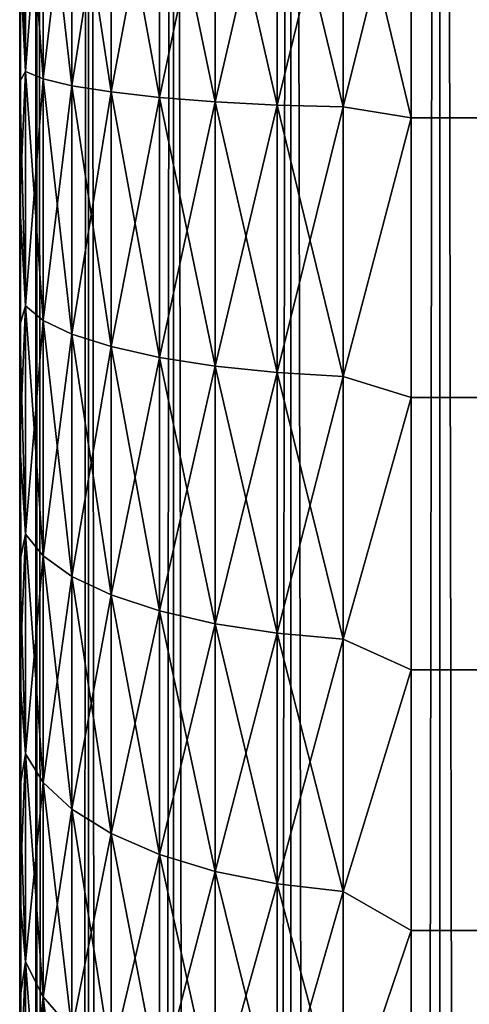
# Model space of a CAD drawing. Extents: x -265 to 265, y 0 to 427.
# Tile 94 of 256: x -265 to -262.7, y 391.51 to 396.55. Entities that reach past the tile are written whole.
import ezdxf

# ---------------------------------------------------------------- set-up
doc = ezdxf.new("R2010")
doc.units = 0
doc.header["$LTSCALE"] = 65.185185
for name, color, linetype in [('2', 7, 'CONTINUOUS'), ('35', 7, 'CONTINUOUS'), ('36', 7, 'CONTINUOUS'), ('4', 7, 'CONTINUOUS'), ('51', 7, 'CONTINUOUS'), ('55', 7, 'CONTINUOUS'), ('6', 7, 'CONTINUOUS')]:
    doc.layers.add(name, color=color, linetype=linetype)

msp = doc.modelspace()

# ---------------------------------------------------------------- linework, layer by layer
at = {"layer": '2', "color": 7, "linetype": 'CONTINUOUS'}
for points in [[(-265, 396.2345, 37.9235), (-265, 396.8661, 37.9808), (-265, 396.2345, 17.0765), (-265, 396.2345, 37.9235)], [(-265, 396.2345, 17.0765), (-265, 396.8661, 37.9808), (-265, 396.8661, 17.0192), (-265, 396.2345, 17.0765)], [(-265, 395.6074, 37.828), (-265, 396.2345, 37.9235), (-265, 395.6074, 17.172), (-265, 395.6074, 37.828)], [(-265, 395.6074, 17.172), (-265, 396.2345, 37.9235), (-265, 396.2345, 17.0765), (-265, 395.6074, 17.172)], [(-265, 394.9873, 37.6949), (-265, 395.6074, 37.828), (-265, 394.9873, 17.3051), (-265, 394.9873, 37.6949)], [(-265, 394.9873, 17.3051), (-265, 395.6074, 37.828), (-265, 395.6074, 17.172), (-265, 394.9873, 17.3051)], [(-265, 394.3763, 37.5246), (-265, 394.9873, 37.6949), (-265, 394.3763, 17.4754), (-265, 394.3763, 37.5246)], [(-265, 394.3763, 17.4754), (-265, 394.9873, 37.6949), (-265, 394.9873, 17.3051), (-265, 394.3763, 17.4754)], [(-265, 393.7767, 37.3177), (-265, 394.3763, 37.5246), (-265, 393.7767, 17.6823), (-265, 393.7767, 37.3177)], [(-265, 393.7767, 17.6823), (-265, 394.3763, 37.5246), (-265, 394.3763, 17.4754), (-265, 393.7767, 17.6823)], [(-265, 393.1907, 37.075), (-265, 393.7767, 37.3177), (-265, 393.1907, 17.925), (-265, 393.1907, 37.075)], [(-265, 393.1907, 17.925), (-265, 393.7767, 37.3177), (-265, 393.7767, 17.6823), (-265, 393.1907, 17.925)], [(-265, 392.6205, 36.7973), (-265, 393.1907, 37.075), (-265, 392.6205, 18.2027), (-265, 392.6205, 36.7973)], [(-265, 392.6205, 18.2027), (-265, 393.1907, 37.075), (-265, 393.1907, 17.925), (-265, 392.6205, 18.2027)], [(-265, 392.068, 36.4857), (-265, 392.6205, 36.7973), (-265, 392.068, 18.5143), (-265, 392.068, 36.4857)], [(-265, 392.068, 18.5143), (-265, 392.6205, 36.7973), (-265, 392.6205, 18.2027), (-265, 392.068, 18.5143)], [(-265, 391.5354, 36.1414), (-265, 392.068, 36.4857), (-265, 391.5354, 18.8586), (-265, 391.5354, 36.1414)], [(-265, 391.5354, 18.8586), (-265, 392.068, 36.4857), (-265, 392.068, 18.5143), (-265, 391.5354, 18.8586)], [(-265, 391.0245, 35.7655), (-265, 391.5354, 36.1414), (-265, 391.0245, 19.2345), (-265, 391.0245, 35.7655)], [(-265, 391.0245, 19.2345), (-265, 391.5354, 36.1414), (-265, 391.5354, 18.8586), (-265, 391.0245, 19.2345)]]:
    msp.add_3dface(points, dxfattribs=at)
at = {"layer": '35', "color": 7, "linetype": 'CONTINUOUS'}
for points in [[(-265, 1), (-264.9121, 1, 1.6218), (-265, 419), (-265, 1)], [(-265, 419), (-264.9121, 1, 1.6218), (-264.9121, 419, 1.6218), (-265, 419)], [(-264.9121, 1, 1.6218), (-264.6493, 1, 3.2246), (-264.9121, 419, 1.6218), (-264.9121, 1, 1.6218)], [(-264.9121, 419, 1.6218), (-264.6493, 1, 3.2246), (-264.6493, 419, 3.2246), (-264.9121, 419, 1.6218)], [(-264.6493, 1, 3.2246), (-264.2148, 1, 4.7895), (-264.6493, 419, 3.2246), (-264.6493, 1, 3.2246)], [(-264.6493, 419, 3.2246), (-264.2148, 1, 4.7895), (-264.2148, 419, 4.7895), (-264.6493, 419, 3.2246)], [(-264.2148, 1, 4.7895), (-263.6136, 1, 6.2983), (-264.2148, 419, 4.7895), (-264.2148, 1, 4.7895)], [(-264.2148, 419, 4.7895), (-263.6136, 1, 6.2983), (-263.6136, 419, 6.2983), (-264.2148, 419, 4.7895)], [(-263.6136, 1, 6.2983), (-262.8529, 1, 7.7333), (-263.6136, 419, 6.2983), (-263.6136, 1, 6.2983)], [(-263.6136, 419, 6.2983), (-262.8529, 1, 7.7333), (-262.8529, 419, 7.7333), (-263.6136, 419, 6.2983)], [(-262.8529, 1, 7.7333), (-261.9414, 1, 9.0776), (-262.8529, 419, 7.7333), (-262.8529, 1, 7.7333)], [(-262.8529, 419, 7.7333), (-261.9414, 1, 9.0776), (-261.9414, 419, 9.0776), (-262.8529, 419, 7.7333)]]:
    msp.add_3dface(points, dxfattribs=at)
at = {"layer": '36', "color": 7, "linetype": 'CONTINUOUS'}
for points in [[(-265, 1), (-265, 419), (-264.9121, 419, -1.6218), (-265, 1)], [(-264.9121, 1, -1.6218), (-265, 1), (-264.9121, 419, -1.6218), (-264.9121, 1, -1.6218)], [(-264.6493, 1, -3.2246), (-264.9121, 1, -1.6218), (-264.6493, 419, -3.2246), (-264.6493, 1, -3.2246)], [(-264.6493, 419, -3.2246), (-264.9121, 1, -1.6218), (-264.9121, 419, -1.6218), (-264.6493, 419, -3.2246)], [(-264.2148, 1, -4.7895), (-264.6493, 1, -3.2246), (-264.2148, 419, -4.7895), (-264.2148, 1, -4.7895)], [(-264.2148, 419, -4.7895), (-264.6493, 1, -3.2246), (-264.6493, 419, -3.2246), (-264.2148, 419, -4.7895)], [(-263.6136, 1, -6.2983), (-264.2148, 1, -4.7895), (-263.6136, 419, -6.2983), (-263.6136, 1, -6.2983)], [(-263.6136, 419, -6.2983), (-264.2148, 1, -4.7895), (-264.2148, 419, -4.7895), (-263.6136, 419, -6.2983)], [(-262.8529, 1, -7.7333), (-263.6136, 1, -6.2983), (-262.8529, 419, -7.7333), (-262.8529, 1, -7.7333)], [(-262.8529, 419, -7.7333), (-263.6136, 1, -6.2983), (-263.6136, 419, -6.2983), (-262.8529, 419, -7.7333)], [(-261.9414, 1, -9.0776), (-262.8529, 1, -7.7333), (-261.9414, 419, -9.0776), (-261.9414, 1, -9.0776)], [(-261.9414, 419, -9.0776), (-262.8529, 1, -7.7333), (-262.8529, 419, -7.7333), (-261.9414, 419, -9.0776)]]:
    msp.add_3dface(points, dxfattribs=at)
at = {"layer": '4', "color": 7, "linetype": 'CONTINUOUS'}
for points in [[(263, 397.5, 40), (-263, 397.5, 40), (-263, 396.0488, 39.9155), (263, 397.5, 40)], [(-263, 397.5, 15), (263, 397.5, 15), (263, 396.0488, 15.0845), (-263, 397.5, 15)], [(-263, 396.0488, 15.0845), (-263, 397.5, 15), (263, 396.0488, 15.0845), (-263, 396.0488, 15.0845)], [(263, 397.5, 40), (-263, 396.0488, 39.9155), (263, 396.0488, 39.9155), (263, 397.5, 40)], [(-263, 394.6173, 15.3369), (-263, 396.0488, 15.0845), (263, 394.6173, 15.3369), (-263, 394.6173, 15.3369)], [(263, 394.6173, 15.3369), (-263, 396.0488, 15.0845), (263, 396.0488, 15.0845), (263, 394.6173, 15.3369)], [(-263, 396.0488, 39.9155), (-263, 394.6173, 39.6631), (263, 396.0488, 39.9155), (-263, 396.0488, 39.9155)], [(263, 396.0488, 39.9155), (-263, 394.6173, 39.6631), (263, 394.6173, 39.6631), (263, 396.0488, 39.9155)], [(-263, 393.2247, 15.7538), (-263, 394.6173, 15.3369), (263, 393.2247, 15.7538), (-263, 393.2247, 15.7538)], [(263, 393.2247, 15.7538), (-263, 394.6173, 15.3369), (263, 394.6173, 15.3369), (263, 393.2247, 15.7538)], [(-263, 394.6173, 39.6631), (-263, 393.2247, 39.2462), (263, 394.6173, 39.6631), (-263, 394.6173, 39.6631)], [(263, 394.6173, 39.6631), (-263, 393.2247, 39.2462), (263, 393.2247, 39.2462), (263, 394.6173, 39.6631)], [(-263, 391.89, 16.3296), (-263, 393.2247, 15.7538), (263, 391.89, 16.3296), (-263, 391.89, 16.3296)], [(263, 391.89, 16.3296), (-263, 393.2247, 15.7538), (263, 393.2247, 15.7538), (263, 391.89, 16.3296)], [(-263, 393.2247, 39.2462), (-263, 391.89, 38.6704), (263, 393.2247, 39.2462), (-263, 393.2247, 39.2462)], [(263, 393.2247, 39.2462), (-263, 391.89, 38.6704), (263, 391.89, 38.6704), (263, 393.2247, 39.2462)], [(-263, 390.6311, 17.0564), (-263, 391.89, 16.3296), (263, 390.6311, 17.0564), (-263, 390.6311, 17.0564)], [(263, 390.6311, 17.0564), (-263, 391.89, 16.3296), (263, 391.89, 16.3296), (263, 390.6311, 17.0564)], [(-263, 391.89, 38.6704), (-263, 390.6311, 37.9436), (263, 391.89, 38.6704), (-263, 391.89, 38.6704)], [(263, 391.89, 38.6704), (-263, 390.6311, 37.9436), (263, 390.6311, 37.9436), (263, 391.89, 38.6704)]]:
    msp.add_3dface(points, dxfattribs=at)
at = {"layer": '51', "color": 7, "linetype": 'CONTINUOUS'}
for points in [[(-262.7536, 397.9092, -74.3829), (-262.4527, 396.5425, -74.3829), (-262.8098, 397.8999, -74.1951), (-262.7536, 397.9092, -74.3829)], [(-262.6741, 397.1072, -74), (-262.8098, 397.8999, -74.1951), (-262.5076, 396.5273, -74.1951), (-262.6741, 397.1072, -74)], [(-262.8098, 397.8999, -74.1951), (-262.4527, 396.5425, -74.3829), (-262.5076, 396.5273, -74.1951), (-262.8098, 397.8999, -74.1951)], [(-262.7536, 397.9092, -74.3829), (-262.3636, 396.5673, -74.5559), (-262.4527, 396.5425, -74.3829), (-262.7536, 397.9092, -74.3829)]]:
    msp.add_3dface(points, dxfattribs=at)
at = {"layer": '55', "color": 7, "linetype": 'CONTINUOUS'}
for points in [[(-262.5079, 396.5272, -25.8061), (-262.754, 397.9091, -25.6182), (-262.81, 397.8999, -25.8061), (-262.5079, 396.5272, -25.8061)], [(-262.6741, 397.1072, -26), (-262.5079, 396.5272, -25.8061), (-262.81, 397.8999, -25.8061), (-262.6741, 397.1072, -26)], [(-262.4532, 396.5424, -25.6182), (-262.6629, 397.924, -25.4451), (-262.754, 397.9091, -25.6182), (-262.4532, 396.5424, -25.6182)], [(-262.4532, 396.5424, -25.6182), (-262.754, 397.9091, -25.6182), (-262.5079, 396.5272, -25.8061), (-262.4532, 396.5424, -25.6182)]]:
    msp.add_3dface(points, dxfattribs=at)
at = {"layer": '6', "color": 7, "linetype": 'CONTINUOUS'}
for points in [[(-265, 396.8661, 17.0192), (-265, 397.5, 17), (-264.97, 396.2858, 16.7233), (-265, 396.8661, 17.0192)], [(-264.97, 396.2858, 16.7233), (-265, 397.5, 17), (-264.97, 397.5, 16.6551), (-264.97, 396.2858, 16.7233)], [(-264.97, 397.5, 38.3449), (-265, 396.8661, 37.9808), (-264.97, 396.2858, 38.2767), (-264.97, 397.5, 38.3449)], [(-264.97, 397.5, 38.3449), (-264.97, 396.2858, 38.2767), (-264.8801, 397.5, 38.6821), (-264.97, 397.5, 38.3449)], [(-264.8801, 397.5, 38.6821), (-264.97, 396.2858, 38.2767), (-264.8801, 396.248, 38.6118), (-264.8801, 397.5, 38.6821)], [(-264.97, 396.2858, 16.7233), (-264.97, 397.5, 16.6551), (-264.8801, 396.248, 16.3882), (-264.97, 396.2858, 16.7233)], [(-264.8801, 396.248, 16.3882), (-264.97, 397.5, 16.6551), (-264.8801, 397.5, 16.3179), (-264.8801, 396.248, 16.3882)], [(-264.8801, 397.5, 38.6821), (-264.8801, 396.248, 38.6118), (-264.7329, 397.5, 38.9985), (-264.8801, 397.5, 38.6821)], [(-264.7329, 397.5, 38.9985), (-264.8801, 396.248, 38.6118), (-264.7329, 396.2126, 38.9262), (-264.7329, 397.5, 38.9985)], [(-264.8801, 396.248, 16.3882), (-264.8801, 397.5, 16.3179), (-264.7329, 396.2126, 16.0738), (-264.8801, 396.248, 16.3882)], [(-264.7329, 396.2126, 16.0738), (-264.8801, 397.5, 16.3179), (-264.7329, 397.5, 16.0015), (-264.7329, 396.2126, 16.0738)], [(-264.7329, 397.5, 38.9985), (-264.7329, 396.2126, 38.9262), (-264.533, 397.5, 39.2845), (-264.7329, 397.5, 38.9985)], [(-264.533, 397.5, 39.2845), (-264.7329, 396.2126, 38.9262), (-264.533, 396.1806, 39.2104), (-264.533, 397.5, 39.2845)], [(-264.7329, 396.2126, 16.0738), (-264.7329, 397.5, 16.0015), (-264.533, 396.1806, 15.7896), (-264.7329, 396.2126, 16.0738)], [(-264.533, 396.1806, 15.7896), (-264.7329, 397.5, 16.0015), (-264.533, 397.5, 15.7155), (-264.533, 396.1806, 15.7896)], [(-264.533, 397.5, 39.2845), (-264.533, 396.1806, 39.2104), (-264.2864, 397.5, 39.5314), (-264.533, 397.5, 39.2845)], [(-264.2864, 397.5, 39.5314), (-264.533, 396.1806, 39.2104), (-264.2864, 396.1529, 39.4558), (-264.2864, 397.5, 39.5314)], [(-264.533, 396.1806, 15.7896), (-264.533, 397.5, 15.7155), (-264.2864, 396.1529, 15.5442), (-264.533, 396.1806, 15.7896)], [(-264.2864, 396.1529, 15.5442), (-264.533, 397.5, 15.7155), (-264.2864, 397.5, 15.4686), (-264.2864, 396.1529, 15.5442)], [(-264.2864, 397.5, 39.5314), (-264.2864, 396.1529, 39.4558), (-264.0006, 397.5, 39.7317), (-264.2864, 397.5, 39.5314)], [(-264.0006, 397.5, 39.7317), (-264.2864, 396.1529, 39.4558), (-264.0006, 396.1305, 39.6548), (-264.0006, 397.5, 39.7317)], [(-264.2864, 396.1529, 15.5442), (-264.2864, 397.5, 15.4686), (-264.0006, 396.1305, 15.3452), (-264.2864, 396.1529, 15.5442)], [(-264.0006, 396.1305, 15.3452), (-264.2864, 397.5, 15.4686), (-264.0006, 397.5, 15.2683), (-264.0006, 396.1305, 15.3452)], [(-264.0006, 397.5, 39.7317), (-264.0006, 396.1305, 39.6548), (-263.6844, 397.5, 39.8793), (-264.0006, 397.5, 39.7317)], [(-263.6844, 397.5, 39.8793), (-264.0006, 396.1305, 39.6548), (-263.6844, 396.114, 39.8014), (-263.6844, 397.5, 39.8793)], [(-264.0006, 396.1305, 15.3452), (-264.0006, 397.5, 15.2683), (-263.6844, 396.114, 15.1986), (-264.0006, 396.1305, 15.3452)], [(-263.6844, 396.114, 15.1986), (-264.0006, 397.5, 15.2683), (-263.6844, 397.5, 15.1207), (-263.6844, 396.114, 15.1986)], [(-263.6844, 397.5, 39.8793), (-263.6844, 396.114, 39.8014), (-263.3473, 397.5, 39.9696), (-263.6844, 397.5, 39.8793)], [(-263.3473, 397.5, 39.9696), (-263.6844, 396.114, 39.8014), (-263.3473, 396.1038, 39.8912), (-263.3473, 397.5, 39.9696)], [(-263.6844, 396.114, 15.1986), (-263.6844, 397.5, 15.1207), (-263.3473, 396.1038, 15.1088), (-263.6844, 396.114, 15.1986)], [(-263.3473, 396.1038, 15.1088), (-263.6844, 397.5, 15.1207), (-263.3473, 397.5, 15.0304), (-263.3473, 396.1038, 15.1088)], [(-263, 396.0488, 39.9155), (-263, 397.5, 40), (-263.3473, 396.1038, 39.8912), (-263, 396.0488, 39.9155)], [(-263, 397.5, 40), (-263.3473, 397.5, 39.9696), (-263.3473, 396.1038, 39.8912), (-263, 397.5, 40)], [(-263, 397.5, 15), (-263, 396.0488, 15.0845), (-263.3473, 397.5, 15.0304), (-263, 397.5, 15)], [(-263, 396.0488, 15.0845), (-263.3473, 396.1038, 15.1088), (-263.3473, 397.5, 15.0304), (-263, 396.0488, 15.0845)], [(-265, 396.8661, 37.9808), (-265, 396.2345, 37.9235), (-264.97, 396.2858, 38.2767), (-265, 396.8661, 37.9808)], [(-265, 396.2345, 17.0765), (-265, 396.8661, 17.0192), (-264.97, 396.2858, 16.7233), (-265, 396.2345, 17.0765)], [(-265, 396.2345, 37.9235), (-265, 395.6074, 37.828), (-264.97, 396.2858, 38.2767), (-265, 396.2345, 37.9235)], [(-264.97, 396.2858, 38.2767), (-265, 395.6074, 37.828), (-264.97, 395.0868, 38.073), (-264.97, 396.2858, 38.2767)], [(-264.97, 395.0868, 16.927), (-265, 396.2345, 17.0765), (-264.97, 396.2858, 16.7233), (-264.97, 395.0868, 16.927)], [(-264.97, 396.2858, 38.2767), (-264.97, 395.0868, 38.073), (-264.8801, 396.248, 38.6118), (-264.97, 396.2858, 38.2767)], [(-264.97, 395.0868, 16.927), (-264.97, 396.2858, 16.7233), (-264.8801, 395.0118, 16.5983), (-264.97, 395.0868, 16.927)], [(-264.8801, 395.0118, 16.5983), (-264.97, 396.2858, 16.7233), (-264.8801, 396.248, 16.3882), (-264.8801, 395.0118, 16.5983)], [(-265, 395.6074, 17.172), (-265, 396.2345, 17.0765), (-264.97, 395.0868, 16.927), (-265, 395.6074, 17.172)], [(-264.8801, 396.248, 38.6118), (-264.97, 395.0868, 38.073), (-264.8801, 395.0118, 38.4017), (-264.8801, 396.248, 38.6118)], [(-264.8801, 396.248, 38.6118), (-264.8801, 395.0118, 38.4017), (-264.7329, 396.2126, 38.9262), (-264.8801, 396.248, 38.6118)], [(-264.8801, 395.0118, 16.5983), (-264.8801, 396.248, 16.3882), (-264.7329, 394.9413, 16.2898), (-264.8801, 395.0118, 16.5983)], [(-264.7329, 394.9413, 16.2898), (-264.8801, 396.248, 16.3882), (-264.7329, 396.2126, 16.0738), (-264.7329, 394.9413, 16.2898)], [(-264.7329, 396.2126, 38.9262), (-264.8801, 395.0118, 38.4017), (-264.7329, 394.9413, 38.7102), (-264.7329, 396.2126, 38.9262)], [(-264.7329, 396.2126, 38.9262), (-264.7329, 394.9413, 38.7102), (-264.533, 396.1806, 39.2104), (-264.7329, 396.2126, 38.9262)], [(-264.7329, 394.9413, 16.2898), (-264.7329, 396.2126, 16.0738), (-264.533, 394.8777, 16.011), (-264.7329, 394.9413, 16.2898)], [(-264.533, 394.8777, 16.011), (-264.7329, 396.2126, 16.0738), (-264.533, 396.1806, 15.7896), (-264.533, 394.8777, 16.011)], [(-264.533, 396.1806, 39.2104), (-264.7329, 394.9413, 38.7102), (-264.533, 394.8777, 38.989), (-264.533, 396.1806, 39.2104)], [(-264.533, 396.1806, 39.2104), (-264.533, 394.8777, 38.989), (-264.2864, 396.1529, 39.4558), (-264.533, 396.1806, 39.2104)], [(-264.533, 394.8777, 16.011), (-264.533, 396.1806, 15.7896), (-264.2864, 394.8228, 15.7702), (-264.533, 394.8777, 16.011)], [(-264.2864, 394.8228, 15.7702), (-264.533, 396.1806, 15.7896), (-264.2864, 396.1529, 15.5442), (-264.2864, 394.8228, 15.7702)], [(-264.2864, 396.1529, 39.4558), (-264.533, 394.8777, 38.989), (-264.2864, 394.8228, 39.2298), (-264.2864, 396.1529, 39.4558)], [(-264.2864, 396.1529, 39.4558), (-264.2864, 394.8228, 39.2298), (-264.0006, 396.1305, 39.6548), (-264.2864, 396.1529, 39.4558)], [(-264.2864, 394.8228, 15.7702), (-264.2864, 396.1529, 15.5442), (-264.0006, 394.7782, 15.575), (-264.2864, 394.8228, 15.7702)], [(-264.0006, 394.7782, 15.575), (-264.2864, 396.1529, 15.5442), (-264.0006, 396.1305, 15.3452), (-264.0006, 394.7782, 15.575)], [(-264.0006, 396.1305, 39.6548), (-264.2864, 394.8228, 39.2298), (-264.0006, 394.7782, 39.425), (-264.0006, 396.1305, 39.6548)], [(-264.0006, 396.1305, 39.6548), (-264.0006, 394.7782, 39.425), (-263.6844, 396.114, 39.8014), (-264.0006, 396.1305, 39.6548)], [(-264.0006, 394.7782, 15.575), (-264.0006, 396.1305, 15.3452), (-263.6844, 394.7454, 15.4311), (-264.0006, 394.7782, 15.575)], [(-263.6844, 394.7454, 15.4311), (-264.0006, 396.1305, 15.3452), (-263.6844, 396.114, 15.1986), (-263.6844, 394.7454, 15.4311)], [(-263.6844, 396.114, 39.8014), (-264.0006, 394.7782, 39.425), (-263.6844, 394.7454, 39.5689), (-263.6844, 396.114, 39.8014)], [(-263.6844, 396.114, 39.8014), (-263.6844, 394.7454, 39.5689), (-263.3473, 396.1038, 39.8912), (-263.6844, 396.114, 39.8014)], [(-263.6844, 394.7454, 15.4311), (-263.6844, 396.114, 15.1986), (-263.3473, 394.7252, 15.343), (-263.6844, 394.7454, 15.4311)], [(-263.3473, 394.7252, 15.343), (-263.6844, 396.114, 15.1986), (-263.3473, 396.1038, 15.1088), (-263.3473, 394.7252, 15.343)], [(-263.3473, 396.1038, 39.8912), (-263.6844, 394.7454, 39.5689), (-263.3473, 394.7252, 39.657), (-263.3473, 396.1038, 39.8912)], [(-263, 396.0488, 15.0845), (-263.3473, 394.7252, 15.343), (-263.3473, 396.1038, 15.1088), (-263, 396.0488, 15.0845)], [(-263, 396.0488, 39.9155), (-263.3473, 396.1038, 39.8912), (-263.3473, 394.7252, 39.657), (-263, 396.0488, 39.9155)], [(-263, 396.0488, 15.0845), (-263, 394.6173, 15.3369), (-263.3473, 394.7252, 15.343), (-263, 396.0488, 15.0845)], [(-263, 394.6173, 39.6631), (-263, 396.0488, 39.9155), (-263.3473, 394.7252, 39.657), (-263, 394.6173, 39.6631)], [(-265, 395.6074, 37.828), (-265, 394.9873, 37.6949), (-264.97, 395.0868, 38.073), (-265, 395.6074, 37.828)], [(-265, 394.9873, 17.3051), (-265, 395.6074, 17.172), (-264.97, 395.0868, 16.927), (-265, 394.9873, 17.3051)], [(-265, 394.9873, 37.6949), (-265, 394.3763, 37.5246), (-264.97, 395.0868, 38.073), (-265, 394.9873, 37.6949)], [(-264.97, 395.0868, 38.073), (-265, 394.3763, 37.5246), (-264.97, 393.9182, 37.7363), (-264.97, 395.0868, 38.073)], [(-264.97, 393.9182, 17.2637), (-265, 394.9873, 17.3051), (-264.97, 395.0868, 16.927), (-264.97, 393.9182, 17.2637)], [(-264.97, 395.0868, 38.073), (-264.97, 393.9182, 37.7363), (-264.8801, 395.0118, 38.4017), (-264.97, 395.0868, 38.073)], [(-264.97, 393.9182, 17.2637), (-264.97, 395.0868, 16.927), (-264.8801, 393.8068, 16.9454), (-264.97, 393.9182, 17.2637)], [(-264.8801, 393.8068, 16.9454), (-264.97, 395.0868, 16.927), (-264.8801, 395.0118, 16.5983), (-264.8801, 393.8068, 16.9454)], [(-265, 394.3763, 17.4754), (-265, 394.9873, 17.3051), (-264.97, 393.9182, 17.2637), (-265, 394.3763, 17.4754)], [(-264.8801, 395.0118, 38.4017), (-264.97, 393.9182, 37.7363), (-264.8801, 393.8068, 38.0546), (-264.8801, 395.0118, 38.4017)], [(-264.8801, 395.0118, 38.4017), (-264.8801, 393.8068, 38.0546), (-264.7329, 394.9413, 38.7102), (-264.8801, 395.0118, 38.4017)], [(-264.8801, 393.8068, 16.9454), (-264.8801, 395.0118, 16.5983), (-264.7329, 393.7023, 16.6468), (-264.8801, 393.8068, 16.9454)], [(-264.7329, 393.7023, 16.6468), (-264.8801, 395.0118, 16.5983), (-264.7329, 394.9413, 16.2898), (-264.7329, 393.7023, 16.6468)], [(-264.7329, 394.9413, 38.7102), (-264.8801, 393.8068, 38.0546), (-264.7329, 393.7023, 38.3532), (-264.7329, 394.9413, 38.7102)], [(-264.7329, 394.9413, 38.7102), (-264.7329, 393.7023, 38.3532), (-264.533, 394.8777, 38.989), (-264.7329, 394.9413, 38.7102)], [(-264.7329, 393.7023, 16.6468), (-264.7329, 394.9413, 16.2898), (-264.533, 393.6078, 16.3768), (-264.7329, 393.7023, 16.6468)], [(-264.533, 393.6078, 16.3768), (-264.7329, 394.9413, 16.2898), (-264.533, 394.8777, 16.011), (-264.533, 393.6078, 16.3768)], [(-264.533, 394.8777, 38.989), (-264.7329, 393.7023, 38.3532), (-264.533, 393.6078, 38.6232), (-264.533, 394.8777, 38.989)], [(-264.533, 394.8777, 38.989), (-264.533, 393.6078, 38.6232), (-264.2864, 394.8228, 39.2298), (-264.533, 394.8777, 38.989)], [(-264.533, 393.6078, 16.3768), (-264.533, 394.8777, 16.011), (-264.2864, 393.5263, 16.1437), (-264.533, 393.6078, 16.3768)], [(-264.2864, 393.5263, 16.1437), (-264.533, 394.8777, 16.011), (-264.2864, 394.8228, 15.7702), (-264.2864, 393.5263, 16.1437)], [(-264.2864, 394.8228, 39.2298), (-264.533, 393.6078, 38.6232), (-264.2864, 393.5263, 38.8563), (-264.2864, 394.8228, 39.2298)], [(-264.2864, 394.8228, 39.2298), (-264.2864, 393.5263, 38.8563), (-264.0006, 394.7782, 39.425), (-264.2864, 394.8228, 39.2298)], [(-264.2864, 393.5263, 16.1437), (-264.2864, 394.8228, 15.7702), (-264.0006, 393.4601, 15.9547), (-264.2864, 393.5263, 16.1437)], [(-264.0006, 393.4601, 15.9547), (-264.2864, 394.8228, 15.7702), (-264.0006, 394.7782, 15.575), (-264.0006, 393.4601, 15.9547)], [(-264.0006, 394.7782, 39.425), (-264.2864, 393.5263, 38.8563), (-264.0006, 393.4601, 39.0453), (-264.0006, 394.7782, 39.425)], [(-264.0006, 394.7782, 39.425), (-264.0006, 393.4601, 39.0453), (-263.6844, 394.7454, 39.5689), (-264.0006, 394.7782, 39.425)], [(-264.0006, 393.4601, 15.9547), (-264.0006, 394.7782, 15.575), (-263.6844, 393.4114, 15.8154), (-264.0006, 393.4601, 15.9547)], [(-263.6844, 393.4114, 15.8154), (-264.0006, 394.7782, 15.575), (-263.6844, 394.7454, 15.4311), (-263.6844, 393.4114, 15.8154)], [(-263.6844, 394.7454, 39.5689), (-264.0006, 393.4601, 39.0453), (-263.6844, 393.4114, 39.1846), (-263.6844, 394.7454, 39.5689)], [(-263.6844, 394.7454, 39.5689), (-263.6844, 393.4114, 39.1846), (-263.3473, 394.7252, 39.657), (-263.6844, 394.7454, 39.5689)], [(-263.6844, 393.4114, 15.8154), (-263.6844, 394.7454, 15.4311), (-263.3473, 393.3815, 15.7301), (-263.6844, 393.4114, 15.8154)], [(-263.3473, 393.3815, 15.7301), (-263.6844, 394.7454, 15.4311), (-263.3473, 394.7252, 15.343), (-263.3473, 393.3815, 15.7301)], [(-263.3473, 394.7252, 39.657), (-263.6844, 393.4114, 39.1846), (-263.3473, 393.3815, 39.2699), (-263.3473, 394.7252, 39.657)], [(-263, 394.6173, 15.3369), (-263.3473, 393.3815, 15.7301), (-263.3473, 394.7252, 15.343), (-263, 394.6173, 15.3369)], [(-263, 394.6173, 39.6631), (-263.3473, 394.7252, 39.657), (-263.3473, 393.3815, 39.2699), (-263, 394.6173, 39.6631)], [(-263, 394.6173, 15.3369), (-263, 393.2247, 15.7538), (-263.3473, 393.3815, 15.7301), (-263, 394.6173, 15.3369)], [(-263, 393.2247, 39.2462), (-263, 394.6173, 39.6631), (-263.3473, 393.3815, 39.2699), (-263, 393.2247, 39.2462)], [(-265, 394.3763, 37.5246), (-265, 393.7767, 37.3177), (-264.97, 393.9182, 37.7363), (-265, 394.3763, 37.5246)], [(-265, 393.7767, 17.6823), (-265, 394.3763, 17.4754), (-264.97, 393.9182, 17.2637), (-265, 393.7767, 17.6823)], [(-265, 393.7767, 37.3177), (-265, 393.1907, 37.075), (-264.97, 393.9182, 37.7363), (-265, 393.7767, 37.3177)], [(-264.97, 393.9182, 37.7363), (-265, 393.1907, 37.075), (-264.97, 392.7946, 37.2709), (-264.97, 393.9182, 37.7363)], [(-264.97, 392.7946, 17.7291), (-265, 393.7767, 17.6823), (-264.97, 393.9182, 17.2637), (-264.97, 392.7946, 17.7291)], [(-264.97, 393.9182, 37.7363), (-264.97, 392.7946, 37.2709), (-264.8801, 393.8068, 38.0546), (-264.97, 393.9182, 37.7363)], [(-264.97, 392.7946, 17.7291), (-264.97, 393.9182, 17.2637), (-264.8801, 392.6483, 17.4253), (-264.97, 392.7946, 17.7291)], [(-264.8801, 392.6483, 17.4253), (-264.97, 393.9182, 17.2637), (-264.8801, 393.8068, 16.9454), (-264.8801, 392.6483, 17.4253)], [(-264.8801, 393.8068, 38.0546), (-264.97, 392.7946, 37.2709), (-264.8801, 392.6483, 37.5747), (-264.8801, 393.8068, 38.0546)], [(-264.8801, 393.8068, 38.0546), (-264.8801, 392.6483, 37.5747), (-264.7329, 393.7023, 38.3532), (-264.8801, 393.8068, 38.0546)], [(-264.8801, 392.6483, 17.4253), (-264.8801, 393.8068, 16.9454), (-264.7329, 392.511, 17.1402), (-264.8801, 392.6483, 17.4253)], [(-264.7329, 392.511, 17.1402), (-264.8801, 393.8068, 16.9454), (-264.7329, 393.7023, 16.6468), (-264.7329, 392.511, 17.1402)], [(-265, 393.1907, 17.925), (-265, 393.7767, 17.6823), (-264.97, 392.7946, 17.7291), (-265, 393.1907, 17.925)], [(-264.7329, 393.7023, 38.3532), (-264.8801, 392.6483, 37.5747), (-264.7329, 392.511, 37.8598), (-264.7329, 393.7023, 38.3532)], [(-264.7329, 393.7023, 38.3532), (-264.7329, 392.511, 37.8598), (-264.533, 393.6078, 38.6232), (-264.7329, 393.7023, 38.3532)], [(-264.7329, 392.511, 17.1402), (-264.7329, 393.7023, 16.6468), (-264.533, 392.3869, 16.8825), (-264.7329, 392.511, 17.1402)], [(-264.533, 392.3869, 16.8825), (-264.7329, 393.7023, 16.6468), (-264.533, 393.6078, 16.3768), (-264.533, 392.3869, 16.8825)], [(-264.533, 393.6078, 38.6232), (-264.7329, 392.511, 37.8598), (-264.533, 392.3869, 38.1175), (-264.533, 393.6078, 38.6232)], [(-264.533, 393.6078, 38.6232), (-264.533, 392.3869, 38.1175), (-264.2864, 393.5263, 38.8563), (-264.533, 393.6078, 38.6232)], [(-264.533, 392.3869, 16.8825), (-264.533, 393.6078, 16.3768), (-264.2864, 392.2798, 16.6601), (-264.533, 392.3869, 16.8825)], [(-264.2864, 392.2798, 16.6601), (-264.533, 393.6078, 16.3768), (-264.2864, 393.5263, 16.1437), (-264.2864, 392.2798, 16.6601)], [(-264.2864, 393.5263, 38.8563), (-264.533, 392.3869, 38.1175), (-264.2864, 392.2798, 38.3399), (-264.2864, 393.5263, 38.8563)], [(-264.2864, 393.5263, 38.8563), (-264.2864, 392.2798, 38.3399), (-264.0006, 393.4601, 39.0453), (-264.2864, 393.5263, 38.8563)], [(-264.2864, 392.2798, 16.6601), (-264.2864, 393.5263, 16.1437), (-264.0006, 392.1929, 16.4796), (-264.2864, 392.2798, 16.6601)], [(-264.0006, 392.1929, 16.4796), (-264.2864, 393.5263, 16.1437), (-264.0006, 393.4601, 15.9547), (-264.0006, 392.1929, 16.4796)], [(-264.0006, 393.4601, 39.0453), (-264.2864, 392.2798, 38.3399), (-264.0006, 392.1929, 38.5204), (-264.0006, 393.4601, 39.0453)], [(-264.0006, 393.4601, 39.0453), (-264.0006, 392.1929, 38.5204), (-263.6844, 393.4114, 39.1846), (-264.0006, 393.4601, 39.0453)], [(-264.0006, 392.1929, 16.4796), (-264.0006, 393.4601, 15.9547), (-263.6844, 392.1288, 16.3467), (-264.0006, 392.1929, 16.4796)], [(-263.6844, 392.1288, 16.3467), (-264.0006, 393.4601, 15.9547), (-263.6844, 393.4114, 15.8154), (-263.6844, 392.1288, 16.3467)], [(-263.6844, 393.4114, 39.1846), (-264.0006, 392.1929, 38.5204), (-263.6844, 392.1288, 38.6533), (-263.6844, 393.4114, 39.1846)], [(-263.6844, 393.4114, 39.1846), (-263.6844, 392.1288, 38.6533), (-263.3473, 393.3815, 39.2699), (-263.6844, 393.4114, 39.1846)], [(-263.6844, 392.1288, 16.3467), (-263.6844, 393.4114, 15.8154), (-263.3473, 392.0896, 16.2653), (-263.6844, 392.1288, 16.3467)], [(-263.3473, 392.0896, 16.2653), (-263.6844, 393.4114, 15.8154), (-263.3473, 393.3815, 15.7301), (-263.3473, 392.0896, 16.2653)], [(-263.3473, 393.3815, 39.2699), (-263.6844, 392.1288, 38.6533), (-263.3473, 392.0896, 38.7347), (-263.3473, 393.3815, 39.2699)], [(-263, 393.2247, 15.7538), (-263.3473, 392.0896, 16.2653), (-263.3473, 393.3815, 15.7301), (-263, 393.2247, 15.7538)], [(-263, 393.2247, 39.2462), (-263.3473, 393.3815, 39.2699), (-263.3473, 392.0896, 38.7347), (-263, 393.2247, 39.2462)], [(-263, 393.2247, 15.7538), (-263, 391.89, 16.3296), (-263.3473, 392.0896, 16.2653), (-263, 393.2247, 15.7538)], [(-263, 391.89, 38.6704), (-263, 393.2247, 39.2462), (-263.3473, 392.0896, 38.7347), (-263, 391.89, 38.6704)], [(-265, 393.1907, 37.075), (-265, 392.6205, 36.7973), (-264.97, 392.7946, 37.2709), (-265, 393.1907, 37.075)], [(-265, 392.6205, 18.2027), (-265, 393.1907, 17.925), (-264.97, 392.7946, 17.7291), (-265, 392.6205, 18.2027)], [(-265, 392.6205, 36.7973), (-265, 392.068, 36.4857), (-264.97, 392.7946, 37.2709), (-265, 392.6205, 36.7973)], [(-264.97, 392.7946, 37.2709), (-265, 392.068, 36.4857), (-264.97, 391.7302, 36.6826), (-264.97, 392.7946, 37.2709)], [(-264.97, 391.7302, 18.3174), (-265, 392.6205, 18.2027), (-264.97, 392.7946, 17.7291), (-264.97, 391.7302, 18.3174)], [(-264.97, 392.7946, 37.2709), (-264.97, 391.7302, 36.6826), (-264.8801, 392.6483, 37.5747), (-264.97, 392.7946, 37.2709)], [(-264.97, 391.7302, 18.3174), (-264.97, 392.7946, 17.7291), (-264.8801, 391.5508, 18.0319), (-264.97, 391.7302, 18.3174)], [(-264.8801, 391.5508, 18.0319), (-264.97, 392.7946, 17.7291), (-264.8801, 392.6483, 17.4253), (-264.8801, 391.5508, 18.0319)], [(-264.8801, 392.6483, 37.5747), (-264.97, 391.7302, 36.6826), (-264.8801, 391.5508, 36.9681), (-264.8801, 392.6483, 37.5747)], [(-264.8801, 392.6483, 37.5747), (-264.8801, 391.5508, 36.9681), (-264.7329, 392.511, 37.8598), (-264.8801, 392.6483, 37.5747)], [(-264.8801, 391.5508, 18.0319), (-264.8801, 392.6483, 17.4253), (-264.7329, 391.3824, 17.764), (-264.8801, 391.5508, 18.0319)], [(-264.7329, 391.3824, 17.764), (-264.8801, 392.6483, 17.4253), (-264.7329, 392.511, 17.1402), (-264.7329, 391.3824, 17.764)], [(-265, 392.068, 18.5143), (-265, 392.6205, 18.2027), (-264.97, 391.7302, 18.3174), (-265, 392.068, 18.5143)], [(-264.7329, 392.511, 37.8598), (-264.8801, 391.5508, 36.9681), (-264.7329, 391.3824, 37.236), (-264.7329, 392.511, 37.8598)], [(-264.7329, 392.511, 37.8598), (-264.7329, 391.3824, 37.236), (-264.533, 392.3869, 38.1175), (-264.7329, 392.511, 37.8598)], [(-264.7329, 391.3824, 17.764), (-264.7329, 392.511, 17.1402), (-264.533, 391.2303, 17.5218), (-264.7329, 391.3824, 17.764)], [(-264.533, 391.2303, 17.5218), (-264.7329, 392.511, 17.1402), (-264.533, 392.3869, 16.8825), (-264.533, 391.2303, 17.5218)], [(-264.533, 392.3869, 38.1175), (-264.7329, 391.3824, 37.236), (-264.533, 391.2303, 37.4782), (-264.533, 392.3869, 38.1175)], [(-264.533, 392.3869, 38.1175), (-264.533, 391.2303, 37.4782), (-264.2864, 392.2798, 38.3399), (-264.533, 392.3869, 38.1175)], [(-264.533, 391.2303, 17.5218), (-264.533, 392.3869, 16.8825), (-264.2864, 391.0989, 17.3127), (-264.533, 391.2303, 17.5218)], [(-264.2864, 391.0989, 17.3127), (-264.533, 392.3869, 16.8825), (-264.2864, 392.2798, 16.6601), (-264.2864, 391.0989, 17.3127)], [(-264.2864, 392.2798, 38.3399), (-264.533, 391.2303, 37.4782), (-264.2864, 391.0989, 37.6873), (-264.2864, 392.2798, 38.3399)], [(-264.2864, 392.2798, 38.3399), (-264.2864, 391.0989, 37.6873), (-264.0006, 392.1929, 38.5204), (-264.2864, 392.2798, 38.3399)], [(-264.2864, 391.0989, 17.3127), (-264.2864, 392.2798, 16.6601), (-264.0006, 390.9923, 17.1431), (-264.2864, 391.0989, 17.3127)], [(-264.0006, 390.9923, 17.1431), (-264.2864, 392.2798, 16.6601), (-264.0006, 392.1929, 16.4796), (-264.0006, 390.9923, 17.1431)], [(-264.0006, 392.1929, 38.5204), (-264.2864, 391.0989, 37.6873), (-264.0006, 390.9923, 37.8569), (-264.0006, 392.1929, 38.5204)], [(-264.0006, 392.1929, 38.5204), (-264.0006, 390.9923, 37.8569), (-263.6844, 392.1288, 38.6533), (-264.0006, 392.1929, 38.5204)], [(-264.0006, 390.9923, 17.1431), (-264.0006, 392.1929, 16.4796), (-263.6844, 390.9138, 17.0182), (-264.0006, 390.9923, 17.1431)], [(-263.6844, 390.9138, 17.0182), (-264.0006, 392.1929, 16.4796), (-263.6844, 392.1288, 16.3467), (-263.6844, 390.9138, 17.0182)], [(-263.6844, 392.1288, 38.6533), (-264.0006, 390.9923, 37.8569), (-263.6844, 390.9138, 37.9818), (-263.6844, 392.1288, 38.6533)], [(-263.6844, 392.1288, 38.6533), (-263.6844, 390.9138, 37.9818), (-263.3473, 392.0896, 38.7347), (-263.6844, 392.1288, 38.6533)], [(-263.6844, 390.9138, 17.0182), (-263.6844, 392.1288, 16.3467), (-263.3473, 390.8658, 16.9417), (-263.6844, 390.9138, 17.0182)], [(-263.3473, 390.8658, 16.9417), (-263.6844, 392.1288, 16.3467), (-263.3473, 392.0896, 16.2653), (-263.3473, 390.8658, 16.9417)], [(-265, 392.068, 36.4857), (-265, 391.5354, 36.1414), (-264.97, 391.7302, 36.6826), (-265, 392.068, 36.4857)], [(-265, 391.5354, 18.8586), (-265, 392.068, 18.5143), (-264.97, 391.7302, 18.3174), (-265, 391.5354, 18.8586)], [(-263.3473, 392.0896, 38.7347), (-263.6844, 390.9138, 37.9818), (-263.3473, 390.8658, 38.0583), (-263.3473, 392.0896, 38.7347)], [(-263, 391.89, 16.3296), (-263.3473, 390.8658, 16.9417), (-263.3473, 392.0896, 16.2653), (-263, 391.89, 16.3296)], [(-263, 391.89, 38.6704), (-263.3473, 392.0896, 38.7347), (-263.3473, 390.8658, 38.0583), (-263, 391.89, 38.6704)], [(-263, 391.89, 16.3296), (-263, 390.6311, 17.0564), (-263.3473, 390.8658, 16.9417), (-263, 391.89, 16.3296)], [(-263, 390.6311, 37.9436), (-263, 391.89, 38.6704), (-263.3473, 390.8658, 38.0583), (-263, 390.6311, 37.9436)], [(-265, 391.5354, 36.1414), (-265, 391.0245, 35.7655), (-264.97, 391.7302, 36.6826), (-265, 391.5354, 36.1414)], [(-264.97, 391.7302, 36.6826), (-265, 391.0245, 35.7655), (-264.97, 390.7383, 35.9789), (-264.97, 391.7302, 36.6826)], [(-264.97, 390.7383, 19.0211), (-265, 391.5354, 18.8586), (-264.97, 391.7302, 18.3174), (-264.97, 390.7383, 19.0211)], [(-264.97, 391.7302, 36.6826), (-264.97, 390.7383, 35.9789), (-264.8801, 391.5508, 36.9681), (-264.97, 391.7302, 36.6826)], [(-264.97, 390.7383, 19.0211), (-264.97, 391.7302, 18.3174), (-264.8801, 390.5281, 18.7575), (-264.97, 390.7383, 19.0211)], [(-264.8801, 390.5281, 18.7575), (-264.97, 391.7302, 18.3174), (-264.8801, 391.5508, 18.0319), (-264.8801, 390.5281, 18.7575)], [(-264.8801, 391.5508, 36.9681), (-264.97, 390.7383, 35.9789), (-264.8801, 390.5281, 36.2425), (-264.8801, 391.5508, 36.9681)], [(-264.8801, 391.5508, 36.9681), (-264.8801, 390.5281, 36.2425), (-264.7329, 391.3824, 37.236), (-264.8801, 391.5508, 36.9681)], [(-264.8801, 390.5281, 18.7575), (-264.8801, 391.5508, 18.0319), (-264.7329, 390.3308, 18.5101), (-264.8801, 390.5281, 18.7575)], [(-264.7329, 390.3308, 18.5101), (-264.8801, 391.5508, 18.0319), (-264.7329, 391.3824, 17.764), (-264.7329, 390.3308, 18.5101)], [(-265, 391.0245, 19.2345), (-265, 391.5354, 18.8586), (-264.97, 390.7383, 19.0211), (-265, 391.0245, 19.2345)]]:
    msp.add_3dface(points, dxfattribs=at)

doc.saveas('drawing.dxf')
